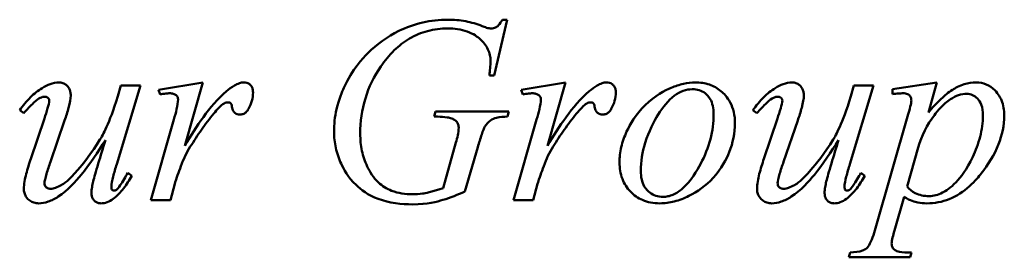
# Model space of a CAD drawing. Header units: millimetres. Extents: x 1066 to 1559, y 643 to 1214.
# Tile 2 of 4: x 1185 to 1275, y 878 to 900. Entities that reach past the tile are written whole.
import ezdxf

# ---------------------------------------------------------------- set-up
doc = ezdxf.new("R2010")
doc.units = ezdxf.units.MM
doc.header["$LTSCALE"] = 6.25
doc.layers.add('Widoczne (ISO)', color=7, linetype='Continuous', lineweight=50)

msp = doc.modelspace()

# ---------------------------------------------------------------- linework, layer by layer
at = {"layer": 'Widoczne (ISO)'}
for p, q in [((1228.257, 894.683), (1229.447, 899.729)), ((1229.016, 899.729), (1229.447, 899.729)), ((1201.839, 894.043), (1197.8, 893.389)), ((1200.192, 888.304), (1201.839, 894.043)), ((1228.257, 894.683), (1227.826, 894.683)), ((1234.741, 894.043), (1230.702, 893.389)), ((1233.094, 888.304), (1234.741, 894.043)), ((1268.427, 894.043), (1264.401, 893.441)), ((1267.643, 891.324), (1268.427, 894.043)), ((1194.022, 886.631), (1196.179, 893.768)), ((1194.388, 893.768), (1194.114, 892.788)), ((1194.388, 893.768), (1196.179, 893.768)), ((1197.8, 893.389), (1197.957, 892.958)), ((1230.702, 893.389), (1230.859, 892.958)), ((1260.519, 886.631), (1262.676, 893.768)), ((1260.885, 893.768), (1260.61, 892.788)), ((1260.885, 893.768), (1262.676, 893.768)), ((1264.401, 893.441), (1264.401, 892.984)), ((1185.225, 891.52), (1185.591, 891.258)), ((1222.937, 891.402), (1222.807, 890.945)), ((1222.937, 891.402), (1229.578, 891.402)), ((1229.46, 890.945), (1229.578, 891.402)), ((1251.722, 891.52), (1252.088, 891.258)), ((1187.46, 890.775), (1186.231, 887.128)), ((1188.009, 886.84), (1189.303, 890.605)), ((1199.212, 890.696), (1197.107, 883.363)), ((1223.133, 890.945), (1222.807, 890.945)), ((1232.114, 890.696), (1230.009, 883.363)), ((1253.957, 890.775), (1252.728, 887.128)), ((1254.506, 886.84), (1255.8, 890.605)), ((1265.826, 891.18), (1262.846, 880.84)), ((1224.793, 888.592), (1223.63, 884.474)), ((1225.604, 884.147), (1226.78, 888.187)), ((1265.722, 884.605), (1266.728, 888.134)), ((1195.382, 885.572), (1195.029, 885.847)), ((1261.878, 885.572), (1261.525, 885.847)), ((1198.911, 883.363), (1199.29, 884.853)), ((1231.813, 883.363), (1232.192, 884.853)), ((1198.911, 883.363), (1197.107, 883.363)), ((1231.813, 883.363), (1230.009, 883.363)), ((1264.571, 880.618), (1265.447, 883.664)), ((1260.558, 878.631), (1260.441, 878.2)), ((1265.996, 878.2), (1260.441, 878.2)), ((1265.996, 878.2), (1266.114, 878.631))]:
    msp.add_line(p, q, dxfattribs=at)
for points, knots in [([(1219.617, 898.709), (1220.311, 899.044), (1221.033, 899.301), (1221.784, 899.474), (1222.529, 899.646), (1223.284, 899.729), (1224.048, 899.729)], [0, 0, 0, 0, 0.2311975, 0.2311975, 0.2311975, 0.4605616, 0.4605616, 0.4605616, 0.4605616]), ([(1224.048, 899.729), (1224.596, 899.729), (1225.143, 899.685), (1225.682, 899.585), (1226.189, 899.492), (1226.683, 899.35), (1227.159, 899.154)], [0, 0, 0, 0, 0.1644031, 0.1644031, 0.1644031, 0.3190625, 0.3190625, 0.3190625, 0.3190625]), ([(1227.983, 898.932), (1228.054, 898.932), (1228.126, 898.938), (1228.261, 898.966), (1228.324, 898.987), (1228.485, 899.063), (1228.564, 899.126), (1228.777, 899.364), (1228.904, 899.55), (1229.016, 899.729)], [0, 0, 0, 0, 0.0214011, 0.0214011, 0.0414007, 0.0414007, 0.0748869, 0.0748869, 0.1195607, 0.1195607, 0.1195607, 0.1195607]), ([(1213.735, 889.559), (1213.735, 890.251), (1213.807, 890.936), (1214.164, 892.535), (1214.466, 893.214), (1215.433, 895.27), (1216.336, 896.232), (1217.631, 897.509), (1218.566, 898.197), (1219.617, 898.709)], [0, 0, 0, 0, 0.207764, 0.207764, 0.491481, 0.491481, 1.904208, 1.904208, 4.449997, 4.449997, 4.449997, 4.449997]), ([(1224.048, 898.932), (1223.432, 898.932), (1222.822, 898.86), (1221.646, 898.551), (1221.099, 898.322), (1220.08, 897.722), (1219.621, 897.364), (1218.747, 896.515), (1218.342, 896.019), (1217.983, 895.494)], [0, 0, 0, 0, 0.1850475, 0.1850475, 0.3647721, 0.3647721, 0.5399002, 0.5399002, 0.7308692, 0.7308692, 0.7308692, 0.7308692]), ([(1227.931, 895.99), (1227.931, 896.173), (1227.912, 896.353), (1227.832, 896.707), (1227.773, 896.877), (1227.525, 897.394), (1227.276, 897.7), (1226.756, 898.174), (1226.395, 898.455), (1225.256, 898.86), (1224.646, 898.932), (1224.048, 898.932)], [0, 0, 0, 0, 0.0547538, 0.0547538, 0.10907, 0.10907, 0.2269454, 0.2269454, 0.3204694, 0.3204694, 0.4119382, 0.4119382, 0.4119382, 0.4119382]), ([(1227.159, 899.154), (1227.293, 899.101), (1227.439, 899.048), (1227.725, 898.963), (1227.87, 898.932), (1227.983, 898.932)], [0, 0, 0, 0, 0.04313276, 0.04313276, 0.08957945, 0.08957945, 0.08957945, 0.08957945]), ([(1227.826, 894.683), (1227.851, 894.895), (1227.875, 895.117), (1227.912, 895.53), (1227.931, 895.786), (1227.931, 895.99)], [0, 0, 0, 0, 0.0638809, 0.0638809, 0.1249505, 0.1249505, 0.1249505, 0.1249505]), ([(1217.983, 895.494), (1217.368, 894.599), (1216.893, 893.634), (1216.259, 891.556), (1216.114, 890.488), (1216.114, 889.402)], [0, 0, 0, 0, 0.3259992, 0.3259992, 0.6519194, 0.6519194, 0.6519194, 0.6519194]), ([(1187.264, 893.533), (1187.493, 893.675), (1187.738, 893.802), (1188.245, 893.985), (1188.511, 894.043), (1188.78, 894.043)], [0, 0, 0, 0, 0.0808562, 0.0808562, 0.1616088, 0.1616088, 0.1616088, 0.1616088]), ([(1188.78, 894.043), (1188.903, 894.043), (1189.025, 894.026), (1189.252, 893.947), (1189.353, 893.89), (1189.531, 893.74), (1189.625, 893.636), (1189.752, 893.41), (1189.789, 893.311), (1189.841, 893.096), (1189.852, 892.981), (1189.852, 892.866)], [0, 0, 0, 0, 0.0368875, 0.0368875, 0.0722263, 0.0722263, 0.1067269, 0.1067269, 0.1309044, 0.1309044, 0.1568932, 0.1568932, 0.1568932, 0.1568932]), ([(1203.97, 893.245), (1204.198, 893.433), (1204.453, 893.623), (1204.85, 893.85), (1205.002, 893.924), (1205.278, 894.015), (1205.409, 894.043), (1205.539, 894.043)], [0, 0, 0, 0, 0.0885527, 0.0885527, 0.136896, 0.136896, 0.1755865, 0.1755865, 0.1755865, 0.1755865]), ([(1205.539, 894.043), (1205.631, 894.043), (1205.723, 894.033), (1205.893, 893.989), (1205.969, 893.956), (1206.115, 893.862), (1206.184, 893.799), (1206.292, 893.64), (1206.328, 893.553), (1206.378, 893.357), (1206.388, 893.248), (1206.388, 893.141)], [0, 0, 0, 0, 0.0276514, 0.0276514, 0.0526762, 0.0526762, 0.0797593, 0.0797593, 0.1061946, 0.1061946, 0.1360135, 0.1360135, 0.1360135, 0.1360135]), ([(1236.872, 893.245), (1237.1, 893.433), (1237.355, 893.623), (1237.752, 893.85), (1237.904, 893.924), (1238.18, 894.015), (1238.311, 894.043), (1238.441, 894.043)], [0, 0, 0, 0, 0.0885527, 0.0885527, 0.136896, 0.136896, 0.1755865, 0.1755865, 0.1755865, 0.1755865]), ([(1238.441, 894.043), (1238.533, 894.043), (1238.625, 894.033), (1238.795, 893.989), (1238.871, 893.956), (1239.017, 893.862), (1239.086, 893.799), (1239.194, 893.64), (1239.23, 893.553), (1239.28, 893.357), (1239.29, 893.248), (1239.29, 893.141)], [0, 0, 0, 0, 0.0276514, 0.0276514, 0.0526762, 0.0526762, 0.0797593, 0.0797593, 0.1061946, 0.1061946, 0.1360135, 0.1360135, 0.1360135, 0.1360135]), ([(1239.63, 886.788), (1239.63, 887.26), (1239.685, 887.727), (1239.904, 888.672), (1240.07, 889.139), (1240.579, 890.242), (1241.096, 891.156), (1242.845, 892.86), (1243.763, 893.323), (1244.681, 893.715), (1245.053, 893.839), (1245.791, 894.001), (1246.153, 894.043), (1246.519, 894.043)], [0, 0, 0, 0, 0.142036, 0.142036, 0.291086, 0.291086, 0.506606, 0.506606, 0.730882, 0.730882, 0.874834, 0.874834, 1.009707, 1.009707, 1.009707, 1.009707]), ([(1246.519, 894.043), (1246.948, 894.043), (1247.373, 893.985), (1248.165, 893.718), (1248.514, 893.523), (1249.086, 893.047), (1249.416, 892.711), (1249.818, 891.956), (1249.923, 891.664), (1250.069, 891.03), (1250.101, 890.694), (1250.101, 890.356)], [0, 0, 0, 0, 0.1287081, 0.1287081, 0.2506598, 0.2506598, 0.3519868, 0.3519868, 0.4103351, 0.4103351, 0.4732634, 0.4732634, 0.4732634, 0.4732634]), ([(1253.761, 893.533), (1253.99, 893.675), (1254.235, 893.802), (1254.742, 893.985), (1255.008, 894.043), (1255.277, 894.043)], [0, 0, 0, 0, 0.0808562, 0.0808562, 0.1616088, 0.1616088, 0.1616088, 0.1616088]), ([(1255.277, 894.043), (1255.4, 894.043), (1255.521, 894.026), (1255.749, 893.947), (1255.85, 893.89), (1256.028, 893.74), (1256.122, 893.636), (1256.248, 893.41), (1256.286, 893.311), (1256.338, 893.096), (1256.349, 892.981), (1256.349, 892.866)], [0, 0, 0, 0, 0.0368875, 0.0368875, 0.0722263, 0.0722263, 0.1067269, 0.1067269, 0.1309044, 0.1309044, 0.1568932, 0.1568932, 0.1568932, 0.1568932]), ([(1267.643, 891.324), (1268, 891.746), (1268.39, 892.173), (1269.105, 892.847), (1269.456, 893.141), (1270.086, 893.543), (1270.452, 893.74), (1271.253, 893.986), (1271.62, 894.043), (1271.996, 894.043)], [0, 0, 0, 0, 0.1658219, 0.1658219, 0.2947436, 0.2947436, 0.3895142, 0.3895142, 0.4666474, 0.4666474, 0.4666474, 0.4666474]), ([(1271.996, 894.043), (1272.305, 894.043), (1272.605, 893.988), (1273.18, 893.748), (1273.434, 893.568), (1274.015, 892.996), (1274.192, 892.641), (1274.461, 891.997), (1274.532, 891.524), (1274.532, 891.049)], [0, 0, 0, 0, 0.092767, 0.092767, 0.1870379, 0.1870379, 0.3374344, 0.3374344, 0.6580778, 0.6580778, 0.6580778, 0.6580778]), ([(1185.225, 891.52), (1185.521, 891.94), (1185.852, 892.348), (1186.218, 892.709), (1186.534, 893.021), (1186.883, 893.305), (1187.264, 893.533)], [0, 0, 0, 0, 0.1543643, 0.1543643, 0.1543643, 0.2876054, 0.2876054, 0.2876054, 0.2876054]), ([(1200.192, 888.304), (1200.715, 889.186), (1201.288, 890.086), (1202.479, 891.72), (1203.202, 892.603), (1203.97, 893.245)], [0, 0, 0, 0, 0.3078556, 0.3078556, 0.6087846, 0.6087846, 0.6087846, 0.6087846]), ([(1206.388, 893.141), (1206.388, 892.885), (1206.355, 892.633), (1206.287, 892.386), (1206.217, 892.132), (1206.114, 891.892), (1205.983, 891.664)], [0, 0, 0, 0, 0.0768562, 0.0768562, 0.0768562, 0.1557547, 0.1557547, 0.1557547, 0.1557547]), ([(1233.094, 888.304), (1233.617, 889.186), (1234.19, 890.086), (1235.381, 891.72), (1236.104, 892.603), (1236.872, 893.245)], [0, 0, 0, 0, 0.3078556, 0.3078556, 0.6087846, 0.6087846, 0.6087846, 0.6087846]), ([(1239.29, 893.141), (1239.29, 892.885), (1239.257, 892.633), (1239.189, 892.386), (1239.119, 892.132), (1239.016, 891.892), (1238.885, 891.664)], [0, 0, 0, 0, 0.0768562, 0.0768562, 0.0768562, 0.1557547, 0.1557547, 0.1557547, 0.1557547]), ([(1246.231, 893.428), (1245.95, 893.428), (1245.676, 893.379), (1245.127, 893.183), (1244.864, 893.034), (1244.047, 892.426), (1243.555, 891.801), (1242.759, 890.511), (1242.282, 889.612), (1241.703, 887.734), (1241.565, 886.884), (1241.565, 886.017)], [-1.237291, -1.237291, -1.237291, -1.237291, -1.097114, -1.097114, -0.947074, -0.947074, -0.589992, -0.589992, -0.260935, -0.260935, 0, 0, 0, 0]), ([(1248.166, 891.167), (1248.166, 891.421), (1248.144, 891.681), (1248.039, 892.144), (1247.965, 892.351), (1247.709, 892.792), (1247.535, 892.955), (1247.23, 893.187), (1247.054, 893.277), (1246.658, 893.402), (1246.445, 893.428), (1246.231, 893.428)], [-0.2685316, -0.2685316, -0.2685316, -0.2685316, -0.2205336, -0.2205336, -0.1791046, -0.1791046, -0.1245181, -0.1245181, -0.0641687, -0.0641687, 0, 0, 0, 0]), ([(1251.722, 891.52), (1252.018, 891.94), (1252.349, 892.348), (1252.715, 892.709), (1253.031, 893.021), (1253.379, 893.305), (1253.761, 893.533)], [0, 0, 0, 0, 0.1543643, 0.1543643, 0.1543643, 0.2876054, 0.2876054, 0.2876054, 0.2876054]), ([(1187.525, 892.749), (1187.451, 892.749), (1187.378, 892.741), (1187.23, 892.709), (1187.158, 892.684), (1186.926, 892.583), (1186.784, 892.481), (1186.204, 891.919), (1185.86, 891.552), (1185.591, 891.258)], [0, 0, 0, 0, 0.0222524, 0.0222524, 0.0453044, 0.0453044, 0.0980793, 0.0980793, 0.149147, 0.149147, 0.149147, 0.149147]), ([(1187.46, 890.775), (1187.561, 891.072), (1187.672, 891.411), (1187.825, 891.944), (1187.905, 892.249), (1187.905, 892.409)], [0, 0, 0, 0, 0.0942225, 0.0942225, 0.167419, 0.167419, 0.167419, 0.167419]), ([(1187.905, 892.409), (1187.905, 892.442), (1187.899, 892.475), (1187.875, 892.539), (1187.856, 892.568), (1187.804, 892.632), (1187.762, 892.669), (1187.687, 892.713), (1187.657, 892.727), (1187.592, 892.744), (1187.559, 892.749), (1187.525, 892.749)], [0, 0, 0, 0, 0.01003004, 0.01003004, 0.02050367, 0.02050367, 0.03469403, 0.03469403, 0.04356987, 0.04356987, 0.05239344, 0.05239344, 0.05239344, 0.05239344]), ([(1188.035, 884.409), (1188.178, 884.409), (1188.326, 884.445), (1188.641, 884.552), (1188.825, 884.642), (1189.232, 884.87), (1189.655, 885.133), (1190.912, 886.607), (1191.774, 887.672), (1192.756, 889.26), (1193.33, 890.228), (1194.114, 892.788)], [0, 0, 0, 0, 0.0426857, 0.0426857, 0.1001395, 0.1001395, 0.1835571, 0.1835571, 0.2246937, 0.2246937, 0.238555, 0.238555, 0.238555, 0.238555]), ([(1189.852, 892.866), (1189.852, 892.582), (1189.771, 892.181), (1189.557, 891.38), (1189.429, 890.976), (1189.303, 890.605)], [0, 0, 0, 0, 0.0853724, 0.0853724, 0.1618039, 0.1618039, 0.1618039, 0.1618039]), ([(1198.82, 893.062), (1198.726, 893.062), (1198.599, 893.05), (1198.486, 893.036), (1198.317, 893.016), (1198.124, 892.986), (1197.957, 892.958)], [0, 0, 0, 0, 0.02818472, 0.02818472, 0.02818472, 0.07049052, 0.07049052, 0.07049052, 0.07049052]), ([(1199.421, 892.879), (1199.34, 892.942), (1199.25, 892.987), (1199.153, 893.017), (1199.045, 893.049), (1198.932, 893.062), (1198.82, 893.062)], [0, 0, 0, 0, 0.03059143, 0.03059143, 0.03059143, 0.06436329, 0.06436329, 0.06436329, 0.06436329]), ([(1199.212, 890.696), (1199.3, 890.995), (1199.389, 891.318), (1199.527, 891.919), (1199.591, 892.259), (1199.591, 892.513)], [0, 0, 0, 0, 0.0934709, 0.0934709, 0.1849969, 0.1849969, 0.1849969, 0.1849969]), ([(1199.591, 892.513), (1199.591, 892.578), (1199.58, 892.64), (1199.556, 892.7), (1199.541, 892.734), (1199.523, 892.766), (1199.501, 892.795), (1199.478, 892.826), (1199.451, 892.854), (1199.421, 892.879)], [0, 0, 0, 0, 0.01926458, 0.01926458, 0.01926458, 0.0303762, 0.0303762, 0.0303762, 0.0420316, 0.0420316, 0.0420316, 0.0420316]), ([(1204.14, 892.239), (1204.073, 892.239), (1204.006, 892.232), (1203.941, 892.216), (1203.878, 892.201), (1203.818, 892.178), (1203.761, 892.147)], [0, 0, 0, 0, 0.02017536, 0.02017536, 0.02017536, 0.03957364, 0.03957364, 0.03957364, 0.03957364]), ([(1204.362, 892.147), (1204.333, 892.177), (1204.299, 892.2), (1204.261, 892.216), (1204.222, 892.232), (1204.182, 892.239), (1204.14, 892.239)], [0, 0, 0, 0, 0.01245664, 0.01245664, 0.01245664, 0.02497267, 0.02497267, 0.02497267, 0.02497267]), ([(1231.722, 893.062), (1231.628, 893.062), (1231.501, 893.05), (1231.388, 893.036), (1231.219, 893.016), (1231.026, 892.986), (1230.859, 892.958)], [0, 0, 0, 0, 0.02818472, 0.02818472, 0.02818472, 0.07049052, 0.07049052, 0.07049052, 0.07049052]), ([(1232.323, 892.879), (1232.242, 892.942), (1232.152, 892.987), (1232.055, 893.017), (1231.947, 893.049), (1231.834, 893.062), (1231.722, 893.062)], [0, 0, 0, 0, 0.03059143, 0.03059143, 0.03059143, 0.06436329, 0.06436329, 0.06436329, 0.06436329]), ([(1232.114, 890.696), (1232.202, 890.995), (1232.291, 891.318), (1232.429, 891.919), (1232.493, 892.259), (1232.493, 892.513)], [0, 0, 0, 0, 0.0934709, 0.0934709, 0.1849969, 0.1849969, 0.1849969, 0.1849969]), ([(1232.493, 892.513), (1232.493, 892.578), (1232.482, 892.64), (1232.458, 892.7), (1232.443, 892.734), (1232.425, 892.766), (1232.403, 892.795), (1232.379, 892.826), (1232.353, 892.854), (1232.323, 892.879)], [0, 0, 0, 0, 0.01926458, 0.01926458, 0.01926458, 0.0303762, 0.0303762, 0.0303762, 0.0420316, 0.0420316, 0.0420316, 0.0420316]), ([(1237.042, 892.239), (1236.975, 892.239), (1236.908, 892.232), (1236.842, 892.216), (1236.78, 892.201), (1236.72, 892.178), (1236.663, 892.147)], [0, 0, 0, 0, 0.02017536, 0.02017536, 0.02017536, 0.03957364, 0.03957364, 0.03957364, 0.03957364]), ([(1237.264, 892.147), (1237.235, 892.177), (1237.201, 892.2), (1237.163, 892.216), (1237.124, 892.232), (1237.084, 892.239), (1237.042, 892.239)], [0, 0, 0, 0, 0.01245664, 0.01245664, 0.01245664, 0.02497267, 0.02497267, 0.02497267, 0.02497267]), ([(1254.022, 892.749), (1253.948, 892.749), (1253.875, 892.741), (1253.727, 892.709), (1253.654, 892.684), (1253.423, 892.583), (1253.28, 892.481), (1252.701, 891.919), (1252.357, 891.552), (1252.088, 891.258)], [0, 0, 0, 0, 0.0222524, 0.0222524, 0.0453044, 0.0453044, 0.0980793, 0.0980793, 0.149147, 0.149147, 0.149147, 0.149147]), ([(1253.957, 890.775), (1254.058, 891.072), (1254.169, 891.411), (1254.322, 891.944), (1254.401, 892.249), (1254.401, 892.409)], [0, 0, 0, 0, 0.0942225, 0.0942225, 0.167419, 0.167419, 0.167419, 0.167419]), ([(1254.401, 892.409), (1254.401, 892.442), (1254.396, 892.475), (1254.371, 892.539), (1254.353, 892.568), (1254.301, 892.632), (1254.259, 892.669), (1254.184, 892.713), (1254.153, 892.727), (1254.089, 892.744), (1254.056, 892.749), (1254.022, 892.749)], [0, 0, 0, 0, 0.01003004, 0.01003004, 0.02050367, 0.02050367, 0.03469403, 0.03469403, 0.04356987, 0.04356987, 0.05239344, 0.05239344, 0.05239344, 0.05239344]), ([(1254.532, 884.409), (1254.674, 884.409), (1254.823, 884.445), (1255.138, 884.552), (1255.322, 884.642), (1255.729, 884.87), (1256.152, 885.133), (1257.408, 886.607), (1258.27, 887.672), (1259.252, 889.26), (1259.827, 890.228), (1260.61, 892.788)], [0, 0, 0, 0, 0.0426857, 0.0426857, 0.1001395, 0.1001395, 0.1835571, 0.1835571, 0.2246937, 0.2246937, 0.238555, 0.238555, 0.238555, 0.238555]), ([(1256.349, 892.866), (1256.349, 892.582), (1256.268, 892.181), (1256.054, 891.38), (1255.926, 890.976), (1255.8, 890.605)], [0, 0, 0, 0, 0.0853724, 0.0853724, 0.1618039, 0.1618039, 0.1618039, 0.1618039]), ([(1265.356, 893.062), (1265.224, 893.062), (1265.078, 893.053), (1264.947, 893.043), (1264.768, 893.028), (1264.579, 893.007), (1264.401, 892.984)], [0, 0, 0, 0, 0.03949674, 0.03949674, 0.03949674, 0.09349369, 0.09349369, 0.09349369, 0.09349369]), ([(1266.101, 892.396), (1266.101, 892.495), (1266.087, 892.595), (1266.05, 892.688), (1266.022, 892.758), (1265.982, 892.82), (1265.929, 892.874), (1265.926, 892.878), (1265.922, 892.882), (1265.918, 892.886), (1265.883, 892.919), (1265.83, 892.961), (1265.748, 892.996), (1265.631, 893.045), (1265.495, 893.062), (1265.356, 893.062)], [0, 0, 0, 0, 0.02981831, 0.02981831, 0.02981831, 0.05249903, 0.05249903, 0.05249903, 0.05404193, 0.05404193, 0.05404193, 0.06714055, 0.06714055, 0.06714055, 0.08578665, 0.08578665, 0.08578665, 0.08578665]), ([(1265.826, 891.18), (1265.887, 891.399), (1265.954, 891.647), (1266.059, 892.084), (1266.101, 892.29), (1266.101, 892.396)], [0, 0, 0, 0, 0.0681909, 0.0681909, 0.1353266, 0.1353266, 0.1353266, 0.1353266]), ([(1271.133, 893.01), (1270.879, 893.01), (1270.63, 892.968), (1270.126, 892.803), (1269.879, 892.676), (1268.975, 892.082), (1268.459, 891.439), (1267.522, 890.198), (1267.042, 889.206), (1266.728, 888.134)], [-0.5528982, -0.5528982, -0.5528982, -0.5528982, -0.5114396, -0.5114396, -0.4664545, -0.4664545, -0.3352655, -0.3352655, 0, 0, 0, 0]), ([(1272.597, 891.062), (1272.597, 891.393), (1272.557, 891.738), (1272.346, 892.271), (1272.228, 892.441), (1271.958, 892.718), (1271.81, 892.829), (1271.562, 892.939), (1271.48, 892.966), (1271.309, 893.002), (1271.222, 893.01), (1271.133, 893.01)], [-0.252601, -0.252601, -0.252601, -0.252601, -0.1688958, -0.1688958, -0.1078901, -0.1078901, -0.0524831, -0.0524831, -0.0264641, -0.0264641, 0, 0, 0, 0]), ([(1203.761, 892.147), (1203.629, 892.076), (1203.468, 891.932), (1203.14, 891.589), (1202.977, 891.397), (1202.833, 891.219)], [0, 0, 0, 0, 0.0450226, 0.0450226, 0.08705255, 0.08705255, 0.08705255, 0.08705255]), ([(1204.467, 891.847), (1204.459, 891.908), (1204.448, 891.975), (1204.427, 892.033), (1204.42, 892.056), (1204.41, 892.078), (1204.398, 892.099), (1204.388, 892.117), (1204.376, 892.133), (1204.362, 892.147)], [0, 0, 0, 0, 0.01841761, 0.01841761, 0.01841761, 0.0255809, 0.0255809, 0.0255809, 0.03156482, 0.03156482, 0.03156482, 0.03156482]), ([(1205.173, 891.128), (1205.101, 891.128), (1205.031, 891.137), (1204.897, 891.177), (1204.837, 891.206), (1204.726, 891.284), (1204.663, 891.338), (1204.569, 891.487), (1204.541, 891.55), (1204.495, 891.69), (1204.478, 891.769), (1204.467, 891.847)], [0, 0, 0, 0, 0.02136166, 0.02136166, 0.04180666, 0.04180666, 0.06180838, 0.06180838, 0.07447694, 0.07447694, 0.08910019, 0.08910019, 0.08910019, 0.08910019]), ([(1205.983, 891.664), (1205.919, 891.539), (1205.837, 891.422), (1205.731, 891.329), (1205.656, 891.263), (1205.571, 891.212), (1205.476, 891.178), (1205.379, 891.143), (1205.276, 891.128), (1205.173, 891.128)], [0, 0, 0, 0, 0.0421413, 0.0421413, 0.0421413, 0.0722594, 0.0722594, 0.0722594, 0.1034167, 0.1034167, 0.1034167, 0.1034167]), ([(1236.663, 892.147), (1236.531, 892.076), (1236.37, 891.932), (1236.042, 891.589), (1235.879, 891.397), (1235.735, 891.219)], [0, 0, 0, 0, 0.0450226, 0.0450226, 0.08705255, 0.08705255, 0.08705255, 0.08705255]), ([(1237.369, 891.847), (1237.361, 891.908), (1237.35, 891.975), (1237.329, 892.033), (1237.322, 892.056), (1237.312, 892.078), (1237.3, 892.099), (1237.29, 892.117), (1237.278, 892.133), (1237.264, 892.147)], [0, 0, 0, 0, 0.01841761, 0.01841761, 0.01841761, 0.0255809, 0.0255809, 0.0255809, 0.03156482, 0.03156482, 0.03156482, 0.03156482]), ([(1238.074, 891.128), (1238.003, 891.128), (1237.933, 891.137), (1237.799, 891.177), (1237.739, 891.206), (1237.628, 891.284), (1237.565, 891.338), (1237.471, 891.487), (1237.443, 891.55), (1237.397, 891.69), (1237.38, 891.769), (1237.369, 891.847)], [0, 0, 0, 0, 0.02136166, 0.02136166, 0.04180666, 0.04180666, 0.06180838, 0.06180838, 0.07447694, 0.07447694, 0.08910019, 0.08910019, 0.08910019, 0.08910019]), ([(1238.885, 891.664), (1238.821, 891.539), (1238.739, 891.422), (1238.633, 891.329), (1238.558, 891.263), (1238.473, 891.212), (1238.378, 891.178), (1238.281, 891.143), (1238.178, 891.128), (1238.074, 891.128)], [0, 0, 0, 0, 0.0421413, 0.0421413, 0.0421413, 0.0722594, 0.0722594, 0.0722594, 0.1034167, 0.1034167, 0.1034167, 0.1034167]), ([(1202.833, 891.219), (1202.44, 890.758), (1202.061, 890.255), (1201.364, 889.261), (1201.024, 888.742), (1200.702, 888.226)], [0, 0, 0, 0, 0.1816975, 0.1816975, 0.3642386, 0.3642386, 0.3642386, 0.3642386]), ([(1224.741, 890.605), (1224.642, 890.673), (1224.531, 890.726), (1224.283, 890.817), (1224.14, 890.852), (1223.719, 890.928), (1223.417, 890.945), (1223.133, 890.945)], [0, 0, 0, 0, 0.0361931, 0.0361931, 0.0792302, 0.0792302, 0.1646009, 0.1646009, 0.1646009, 0.1646009]), ([(1225.042, 889.951), (1225.042, 890.072), (1225.024, 890.192), (1224.978, 890.303), (1224.954, 890.363), (1224.922, 890.419), (1224.882, 890.469), (1224.841, 890.521), (1224.794, 890.566), (1224.741, 890.605)], [0, 0, 0, 0, 0.03612501, 0.03612501, 0.03612501, 0.0555094, 0.0555094, 0.0555094, 0.07518217, 0.07518217, 0.07518217, 0.07518217]), ([(1229.46, 890.945), (1229.151, 890.94), (1228.79, 890.918), (1228.276, 890.8), (1228.102, 890.731), (1227.72, 890.456), (1227.555, 890.258), (1227.421, 890.043)], [0, 0, 0, 0, 0.0927634, 0.0927634, 0.1571145, 0.1571145, 0.2329102, 0.2329102, 0.2329102, 0.2329102]), ([(1235.735, 891.219), (1235.342, 890.758), (1234.963, 890.255), (1234.266, 889.261), (1233.926, 888.742), (1233.604, 888.226)], [0, 0, 0, 0, 0.1816975, 0.1816975, 0.3642386, 0.3642386, 0.3642386, 0.3642386]), ([(1243.565, 883.677), (1243.72, 883.677), (1243.873, 883.693), (1244.18, 883.757), (1244.331, 883.805), (1244.8, 884.004), (1245.094, 884.206), (1246.105, 885.096), (1246.672, 886.055), (1247.377, 887.398), (1247.675, 888.139), (1248.067, 889.652), (1248.166, 890.403), (1248.166, 891.167)], [-0.8283251, -0.8283251, -0.8283251, -0.8283251, -0.7948812, -0.7948812, -0.7606341, -0.7606341, -0.6848192, -0.6848192, -0.4692643, -0.4692643, -0.2291368, -0.2291368, 0, 0, 0, 0]), ([(1274.532, 891.049), (1274.532, 890.147), (1274.342, 889.276), (1273.628, 887.484), (1273.07, 886.595), (1272.254, 885.556), (1271.885, 885.099), (1270.828, 884.152), (1270.221, 883.749), (1268.891, 883.215), (1268.214, 883.088), (1267.512, 883.088)], [0, 0, 0, 0, 0.2705995, 0.2705995, 0.5790988, 0.5790988, 0.6679109, 0.6679109, 0.7622571, 0.7622571, 0.8526636, 0.8526636, 0.8526636, 0.8526636]), ([(1267.708, 883.742), (1267.915, 883.742), (1268.119, 883.77), (1268.533, 883.877), (1268.739, 883.959), (1269.226, 884.21), (1269.648, 884.476), (1270.568, 885.45), (1271.136, 886.147), (1271.921, 887.849), (1272.175, 888.529), (1272.505, 889.756), (1272.597, 890.404), (1272.597, 891.062)], [-1.80855, -1.80855, -1.80855, -1.80855, -1.520418, -1.520418, -1.212105, -1.212105, -0.756906, -0.756906, -0.381529, -0.381529, -0.197507, -0.197507, 0, 0, 0, 0]), ([(1220.898, 882.997), (1219.841, 882.997), (1218.74, 883.122), (1216.81, 883.843), (1216.18, 884.334), (1214.994, 885.446), (1214.612, 886.163), (1214.171, 887.153), (1214.006, 887.633), (1213.79, 888.599), (1213.735, 889.076), (1213.735, 889.559)], [0, 0, 0, 0, 0.317214, 0.317214, 0.617673, 0.617673, 1.118373, 1.118373, 1.558894, 1.558894, 1.977558, 1.977558, 1.977558, 1.977558]), ([(1224.793, 888.592), (1224.857, 888.81), (1224.917, 889.039), (1225.006, 889.481), (1225.042, 889.727), (1225.042, 889.951)], [0, 0, 0, 0, 0.068229, 0.068229, 0.1352968, 0.1352968, 0.1352968, 0.1352968]), ([(1227.421, 890.043), (1227.339, 889.912), (1227.235, 889.638), (1227.013, 888.979), (1226.888, 888.558), (1226.78, 888.187)], [0, 0, 0, 0, 0.046233, 0.046233, 0.1018206, 0.1018206, 0.1018206, 0.1018206]), ([(1250.101, 890.356), (1250.101, 889.451), (1249.917, 888.578), (1249.327, 887.107), (1248.889, 886.223), (1247.469, 884.674), (1246.708, 884.149), (1245.499, 883.547), (1245.054, 883.374), (1244.166, 883.148), (1243.731, 883.088), (1243.29, 883.088)], [0, 0, 0, 0, 0.2718163, 0.2718163, 0.4760194, 0.4760194, 0.652167, 0.652167, 0.7480632, 0.7480632, 0.8368135, 0.8368135, 0.8368135, 0.8368135]), ([(1193.003, 888.814), (1192.338, 887.765), (1191.575, 886.634), (1190.308, 885.072), (1189.59, 884.265), (1188.431, 883.516), (1188.122, 883.353), (1187.521, 883.146), (1187.232, 883.088), (1186.937, 883.088)], [0, 0, 0, 0, 0.3725835, 0.3725835, 0.6122131, 0.6122131, 0.6909179, 0.6909179, 0.7587017, 0.7587017, 0.7587017, 0.7587017]), ([(1191.891, 885.075), (1191.972, 885.409), (1192.136, 885.98), (1192.561, 887.394), (1192.781, 888.103), (1193.003, 888.814)], [0, 0, 0, 0, 0.1033136, 0.1033136, 0.20242, 0.20242, 0.20242, 0.20242]), ([(1216.114, 889.402), (1216.114, 888.877), (1216.162, 888.353), (1216.375, 887.354), (1216.53, 886.887), (1216.983, 885.942), (1217.304, 885.413), (1218.112, 884.654), (1218.512, 884.408), (1219.565, 883.999), (1220.222, 883.912), (1220.872, 883.912)], [0, 0, 0, 0, 0.1577857, 0.1577857, 0.3066211, 0.3066211, 0.472619, 0.472619, 0.5985628, 0.5985628, 0.7696828, 0.7696828, 0.7696828, 0.7696828]), ([(1259.499, 888.814), (1258.835, 887.765), (1258.072, 886.634), (1256.805, 885.072), (1256.087, 884.265), (1254.928, 883.516), (1254.619, 883.353), (1254.017, 883.146), (1253.728, 883.088), (1253.434, 883.088)], [0, 0, 0, 0, 0.3725835, 0.3725835, 0.6122131, 0.6122131, 0.6909179, 0.6909179, 0.7587017, 0.7587017, 0.7587017, 0.7587017]), ([(1258.388, 885.075), (1258.469, 885.409), (1258.633, 885.98), (1259.058, 887.394), (1259.277, 888.103), (1259.499, 888.814)], [0, 0, 0, 0, 0.1033136, 0.1033136, 0.20242, 0.20242, 0.20242, 0.20242]), ([(1200.702, 888.226), (1200.532, 887.957), (1200.379, 887.679), (1200.241, 887.392), (1200.095, 887.089), (1199.966, 886.778), (1199.852, 886.461)], [0, 0, 0, 0, 0.0953916, 0.0953916, 0.0953916, 0.1964924, 0.1964924, 0.1964924, 0.1964924]), ([(1233.604, 888.226), (1233.434, 887.957), (1233.281, 887.679), (1233.143, 887.392), (1232.997, 887.089), (1232.868, 886.778), (1232.754, 886.461)], [0, 0, 0, 0, 0.0953916, 0.0953916, 0.0953916, 0.1964924, 0.1964924, 0.1964924, 0.1964924]), ([(1185.604, 884.409), (1185.604, 884.811), (1185.7, 885.303), (1185.929, 886.207), (1186.079, 886.683), (1186.231, 887.128)], [0, 0, 0, 0, 0.1212662, 0.1212662, 0.2441533, 0.2441533, 0.2441533, 0.2441533]), ([(1188.009, 886.84), (1187.888, 886.495), (1187.758, 886.107), (1187.549, 885.4), (1187.473, 885.082), (1187.473, 884.905)], [0, 0, 0, 0, 0.1099409, 0.1099409, 0.2233433, 0.2233433, 0.2233433, 0.2233433]), ([(1252.101, 884.409), (1252.101, 884.811), (1252.197, 885.303), (1252.426, 886.207), (1252.576, 886.683), (1252.728, 887.128)], [0, 0, 0, 0, 0.1212662, 0.1212662, 0.2441533, 0.2441533, 0.2441533, 0.2441533]), ([(1254.506, 886.84), (1254.385, 886.495), (1254.254, 886.107), (1254.046, 885.4), (1253.97, 885.082), (1253.97, 884.905)], [0, 0, 0, 0, 0.1099409, 0.1099409, 0.2233433, 0.2233433, 0.2233433, 0.2233433]), ([(1194.022, 886.631), (1193.913, 886.271), (1193.796, 885.871), (1193.613, 885.154), (1193.539, 884.808), (1193.539, 884.618)], [0, 0, 0, 0, 0.1131893, 0.1131893, 0.2248572, 0.2248572, 0.2248572, 0.2248572]), ([(1199.852, 886.461), (1199.75, 886.188), (1199.646, 885.905), (1199.485, 885.455), (1199.331, 885.023), (1199.29, 884.853)], [0, 0, 0, 0, 0.0876849, 0.0876849, 0.1477758, 0.1477758, 0.1477758, 0.1477758]), ([(1232.754, 886.461), (1232.652, 886.188), (1232.548, 885.905), (1232.387, 885.455), (1232.233, 885.023), (1232.192, 884.853)], [0, 0, 0, 0, 0.0876849, 0.0876849, 0.1477758, 0.1477758, 0.1477758, 0.1477758]), ([(1243.29, 883.088), (1243.009, 883.088), (1242.727, 883.112), (1242.193, 883.215), (1241.942, 883.291), (1241.305, 883.568), (1240.941, 883.817), (1240.295, 884.49), (1240.052, 884.869), (1239.705, 885.773), (1239.63, 886.278), (1239.63, 886.788)], [0, 0, 0, 0, 0.0844444, 0.0844444, 0.1633204, 0.1633204, 0.2931069, 0.2931069, 0.4185906, 0.4185906, 0.5581164, 0.5581164, 0.5581164, 0.5581164]), ([(1241.565, 886.017), (1241.565, 885.761), (1241.587, 885.501), (1241.693, 885.033), (1241.769, 884.822), (1242.038, 884.353), (1242.228, 884.177), (1242.545, 883.933), (1242.727, 883.837), (1243.133, 883.706), (1243.347, 883.677), (1243.565, 883.677)], [-0.272563, -0.272563, -0.272563, -0.272563, -0.2261028, -0.2261028, -0.1855511, -0.1855511, -0.1278918, -0.1278918, -0.0652147, -0.0652147, 0, 0, 0, 0]), ([(1260.519, 886.631), (1260.41, 886.271), (1260.293, 885.871), (1260.11, 885.154), (1260.035, 884.808), (1260.035, 884.618)], [0, 0, 0, 0, 0.1131893, 0.1131893, 0.2248572, 0.2248572, 0.2248572, 0.2248572]), ([(1191.735, 884.017), (1191.735, 884.191), (1191.756, 884.379), (1191.812, 884.725), (1191.85, 884.904), (1191.891, 885.075)], [0, 0, 0, 0, 0.0525258, 0.0525258, 0.1057546, 0.1057546, 0.1057546, 0.1057546]), ([(1195.382, 885.572), (1195.164, 885.185), (1194.918, 884.798), (1194.377, 884.097), (1194.063, 883.757), (1193.708, 883.494)], [0, 0, 0, 0, 0.1335825, 0.1335825, 0.2662743, 0.2662743, 0.2662743, 0.2662743]), ([(1193.761, 884.239), (1193.8, 884.239), (1193.838, 884.247), (1193.917, 884.275), (1193.957, 884.298), (1194.104, 884.398), (1194.191, 884.502), (1194.554, 885.046), (1194.828, 885.505), (1195.029, 885.847)], [0, 0, 0, 0, 0.0116802, 0.0116802, 0.0252251, 0.0252251, 0.0652337, 0.0652337, 0.1210406, 0.1210406, 0.1210406, 0.1210406]), ([(1258.231, 884.017), (1258.231, 884.191), (1258.253, 884.379), (1258.309, 884.725), (1258.347, 884.904), (1258.388, 885.075)], [0, 0, 0, 0, 0.0525258, 0.0525258, 0.1057546, 0.1057546, 0.1057546, 0.1057546]), ([(1261.878, 885.572), (1261.66, 885.185), (1261.415, 884.798), (1260.874, 884.097), (1260.56, 883.757), (1260.205, 883.494)], [0, 0, 0, 0, 0.1335825, 0.1335825, 0.2662743, 0.2662743, 0.2662743, 0.2662743]), ([(1260.257, 884.239), (1260.296, 884.239), (1260.334, 884.247), (1260.414, 884.275), (1260.454, 884.298), (1260.601, 884.398), (1260.688, 884.502), (1261.051, 885.046), (1261.325, 885.505), (1261.525, 885.847)], [0, 0, 0, 0, 0.0116802, 0.0116802, 0.0252251, 0.0252251, 0.0652337, 0.0652337, 0.1210406, 0.1210406, 0.1210406, 0.1210406]), ([(1186.937, 883.088), (1186.792, 883.088), (1186.649, 883.107), (1186.377, 883.191), (1186.254, 883.252), (1186.043, 883.405), (1185.901, 883.528), (1185.727, 883.81), (1185.681, 883.919), (1185.618, 884.157), (1185.604, 884.282), (1185.604, 884.409)], [0, 0, 0, 0, 0.0435184, 0.0435184, 0.0853373, 0.0853373, 0.1219075, 0.1219075, 0.1424035, 0.1424035, 0.1641337, 0.1641337, 0.1641337, 0.1641337]), ([(1187.473, 884.905), (1187.473, 884.843), (1187.481, 884.781), (1187.519, 884.67), (1187.545, 884.623), (1187.617, 884.54), (1187.661, 884.506), (1187.756, 884.455), (1187.806, 884.438), (1187.916, 884.414), (1187.976, 884.409), (1188.035, 884.409)], [0, 0, 0, 0, 0.01870571, 0.01870571, 0.03516926, 0.03516926, 0.05172342, 0.05172342, 0.0674401, 0.0674401, 0.08520105, 0.08520105, 0.08520105, 0.08520105]), ([(1193.539, 884.618), (1193.539, 884.546), (1193.544, 884.473), (1193.573, 884.373), (1193.588, 884.34), (1193.626, 884.292), (1193.644, 884.275), (1193.68, 884.254), (1193.695, 884.249), (1193.727, 884.241), (1193.744, 884.239), (1193.761, 884.239)], [0, 0, 0, 0, 0.02173278, 0.02173278, 0.03523333, 0.03523333, 0.04481787, 0.04481787, 0.05083811, 0.05083811, 0.05718759, 0.05718759, 0.05718759, 0.05718759]), ([(1220.872, 883.912), (1221.169, 883.912), (1221.466, 883.931), (1222.044, 884.016), (1222.493, 884.104), (1223.63, 884.474)], [0, 0, 0, 0, 0.0891497, 0.0891497, 0.1752716, 0.1752716, 0.1752716, 0.1752716]), ([(1225.604, 884.147), (1224.98, 883.881), (1224.268, 883.598), (1223.094, 883.235), (1222.192, 882.997), (1220.898, 882.997)], [0, 0, 0, 0, 0.2037829, 0.2037829, 0.3673157, 0.3673157, 0.3673157, 0.3673157]), ([(1253.434, 883.088), (1253.289, 883.088), (1253.146, 883.107), (1252.874, 883.191), (1252.751, 883.252), (1252.539, 883.405), (1252.397, 883.528), (1252.223, 883.81), (1252.177, 883.919), (1252.115, 884.157), (1252.101, 884.282), (1252.101, 884.409)], [0, 0, 0, 0, 0.0435184, 0.0435184, 0.0853373, 0.0853373, 0.1219075, 0.1219075, 0.1424035, 0.1424035, 0.1641337, 0.1641337, 0.1641337, 0.1641337]), ([(1253.97, 884.905), (1253.97, 884.843), (1253.978, 884.781), (1254.015, 884.67), (1254.042, 884.623), (1254.114, 884.54), (1254.158, 884.506), (1254.253, 884.455), (1254.303, 884.438), (1254.412, 884.414), (1254.473, 884.409), (1254.532, 884.409)], [0, 0, 0, 0, 0.01870571, 0.01870571, 0.03516926, 0.03516926, 0.05172342, 0.05172342, 0.0674401, 0.0674401, 0.08520105, 0.08520105, 0.08520105, 0.08520105]), ([(1260.035, 884.618), (1260.035, 884.546), (1260.041, 884.473), (1260.07, 884.373), (1260.085, 884.34), (1260.123, 884.292), (1260.141, 884.275), (1260.177, 884.254), (1260.192, 884.249), (1260.224, 884.241), (1260.241, 884.239), (1260.257, 884.239)], [0, 0, 0, 0, 0.02173278, 0.02173278, 0.03523333, 0.03523333, 0.04481787, 0.04481787, 0.05083811, 0.05083811, 0.05718759, 0.05718759, 0.05718759, 0.05718759]), ([(1265.722, 884.605), (1265.927, 884.362), (1266.17, 884.164), (1266.454, 884.019), (1266.639, 883.925), (1266.835, 883.856), (1267.039, 883.811), (1267.259, 883.763), (1267.484, 883.742), (1267.708, 883.742)], [0, 0, 0, 0, 0.0956694, 0.0956694, 0.0956694, 0.1582824, 0.1582824, 0.1582824, 0.2257728, 0.2257728, 0.2257728, 0.2257728]), ([(1192.61, 883.088), (1192.509, 883.088), (1192.409, 883.102), (1192.222, 883.162), (1192.14, 883.207), (1191.989, 883.328), (1191.917, 883.409), (1191.819, 883.578), (1191.787, 883.658), (1191.744, 883.831), (1191.735, 883.924), (1191.735, 884.017)], [0, 0, 0, 0, 0.0303586, 0.0303586, 0.0589024, 0.0589024, 0.0885833, 0.0885833, 0.1118674, 0.1118674, 0.1369457, 0.1369457, 0.1369457, 0.1369457]), ([(1193.708, 883.494), (1193.537, 883.37), (1193.351, 883.263), (1193.153, 883.19), (1192.978, 883.125), (1192.797, 883.088), (1192.61, 883.088)], [0, 0, 0, 0, 0.0633899, 0.0633899, 0.0633899, 0.1193025, 0.1193025, 0.1193025, 0.1193025]), ([(1259.107, 883.088), (1259.006, 883.088), (1258.905, 883.102), (1258.719, 883.162), (1258.637, 883.207), (1258.486, 883.328), (1258.414, 883.409), (1258.315, 883.578), (1258.284, 883.658), (1258.241, 883.831), (1258.231, 883.924), (1258.231, 884.017)], [0, 0, 0, 0, 0.0303586, 0.0303586, 0.0589024, 0.0589024, 0.0885833, 0.0885833, 0.1118674, 0.1118674, 0.1369457, 0.1369457, 0.1369457, 0.1369457]), ([(1260.205, 883.494), (1260.034, 883.37), (1259.848, 883.263), (1259.65, 883.19), (1259.475, 883.125), (1259.294, 883.088), (1259.107, 883.088)], [0, 0, 0, 0, 0.0633899, 0.0633899, 0.0633899, 0.1193025, 0.1193025, 0.1193025, 0.1193025]), ([(1267.512, 883.088), (1267.236, 883.088), (1266.955, 883.109), (1266.419, 883.214), (1266.033, 883.323), (1265.447, 883.664)], [0, 0, 0, 0, 0.0827805, 0.0827805, 0.1637521, 0.1637521, 0.1637521, 0.1637521]), ([(1260.558, 878.631), (1260.948, 878.65), (1261.352, 878.698), (1261.798, 878.855), (1261.93, 878.917), (1262.078, 879.04), (1262.16, 879.115), (1262.49, 879.673), (1262.689, 880.276), (1262.846, 880.84)], [0, 0, 0, 0, 0.1170057, 0.1170057, 0.1648977, 0.1648977, 0.1841855, 0.1841855, 0.2241792, 0.2241792, 0.2241792, 0.2241792]), ([(1264.571, 880.618), (1264.511, 880.414), (1264.447, 880.185), (1264.348, 879.774), (1264.31, 879.576), (1264.31, 879.455)], [0, 0, 0, 0, 0.0643455, 0.0643455, 0.1280907, 0.1280907, 0.1280907, 0.1280907]), ([(1264.31, 879.455), (1264.31, 879.378), (1264.319, 879.301), (1264.36, 879.158), (1264.389, 879.094), (1264.465, 878.983), (1264.52, 878.917), (1264.713, 878.792), (1264.825, 878.734), (1265.278, 878.648), (1265.669, 878.631), (1266.114, 878.631)], [0, 0, 0, 0, 0.0233043, 0.0233043, 0.0450694, 0.0450694, 0.063741, 0.063741, 0.0812876, 0.0812876, 0.1031342, 0.1031342, 0.1031342, 0.1031342])]:
    msp.add_open_spline(points, degree=3, knots=knots, dxfattribs=at)

doc.saveas('drawing.dxf')
